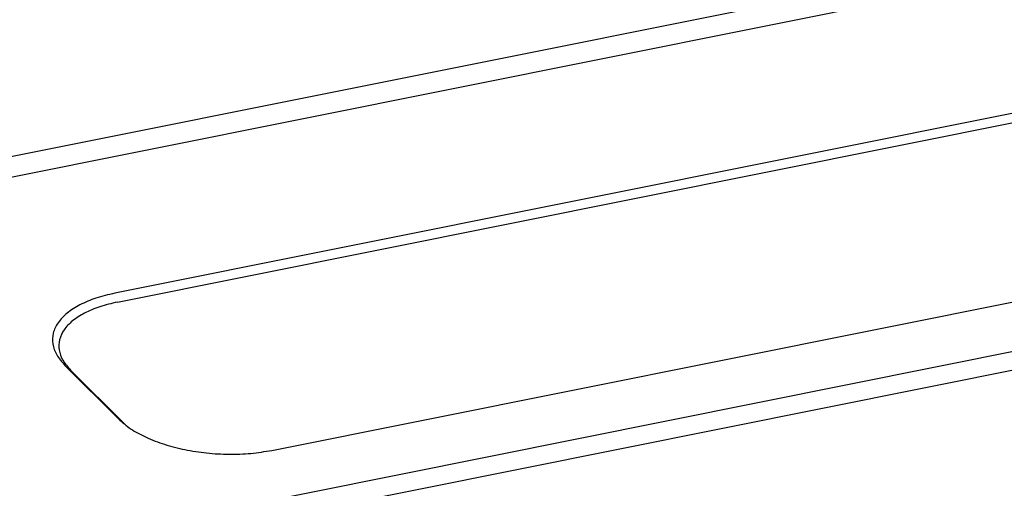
# Model space of a CAD drawing. Header units: inches. Extents: x 155 to 996, y 103 to 697.
# Tile 14 of 81: x 371 to 407, y 324 to 342. Entities that reach past the tile are written whole.
import ezdxf

# ---------------------------------------------------------------- set-up
doc = ezdxf.new("R2010")
doc.units = ezdxf.units.IN

# ---------------------------------------------------------------- blocks, each defined once
blk = doc.blocks.new('E8021-24140', base_point=(199.013, 250.256))
at = {"color": 7, "linetype": 'Continuous'}
for p, q in [((444.652, 350.916), (358.79, 333.693)), ((435.146, 349.771), (355.504, 333.796)), ((408.874, 338.645), (374.177, 331.686)), ((374.277, 331.354), (408.974, 338.314)), ((380.026, 325.831), (418.949, 333.639)), ((371.483, 322.271), (411.518, 330.301)), ((411.718, 329.638), (371.683, 321.607)), ((372.323, 328.998), (374.318, 327.001)), ((374.527, 326.828), (372.532, 328.825)), ((374.527, 326.828), (374.598, 326.76))]:
    blk.add_line(p, q, dxfattribs=at)
for points, knots in [([(374.177, 331.686), (373.941, 331.631), (373.494, 331.526), (372.893, 331.276), (372.409, 330.973), (372.059, 330.616), (371.863, 330.212), (371.847, 329.781), (372.007, 329.355), (372.213, 329.122), (372.323, 328.998)], [0, 0, 0, 0, 0.724651, 1.37512, 1.942511, 2.429335, 2.855047, 3.258932, 3.689551, 4.184286, 4.184286, 4.184286, 4.184286]), ([(374.277, 331.354), (374.055, 331.302), (373.634, 331.204), (373.069, 330.969), (372.613, 330.683), (372.284, 330.347), (372.099, 329.967), (372.084, 329.561), (372.234, 329.16), (372.428, 328.941), (372.532, 328.825)], [0, 0, 0, 0, 0.682025, 1.29423, 1.828246, 2.286433, 2.687103, 3.06723, 3.472519, 3.938151, 3.938151, 3.938151, 3.938151]), ([(374.318, 327.001), (374.463, 326.875), (374.775, 326.604), (375.36, 326.298), (376.039, 326.038), (376.797, 325.844), (377.603, 325.721), (378.427, 325.676), (379.241, 325.701), (379.768, 325.788), (380.026, 325.831)], [0, 0, 0, 0, 0.576263, 1.235118, 1.966736, 2.754264, 3.576437, 4.409548, 5.229162, 6.011745, 6.011745, 6.011745, 6.011745])]:
    blk.add_open_spline(points, degree=3, knots=knots, dxfattribs=at)
blk = doc.blocks.new('E8021-64140', base_point=(199.013, 250.256))
blk.add_blockref('E8021-24140', (199.013, 250.256))
blk = doc.blocks.new('E8021-96540__50', base_point=(199.013, 250.256))
blk.add_blockref('E8021-64140', (199.013, 250.256))
blk = doc.blocks.new('Gen1', base_point=(572.3, 417.2))
blk.add_blockref('E8021-96540__50', (199.013, 250.256))

msp = doc.modelspace()

# ---------------------------------------------------------------- block references
msp.add_blockref('Gen1', (572.3, 417.2))

doc.saveas('drawing.dxf')
